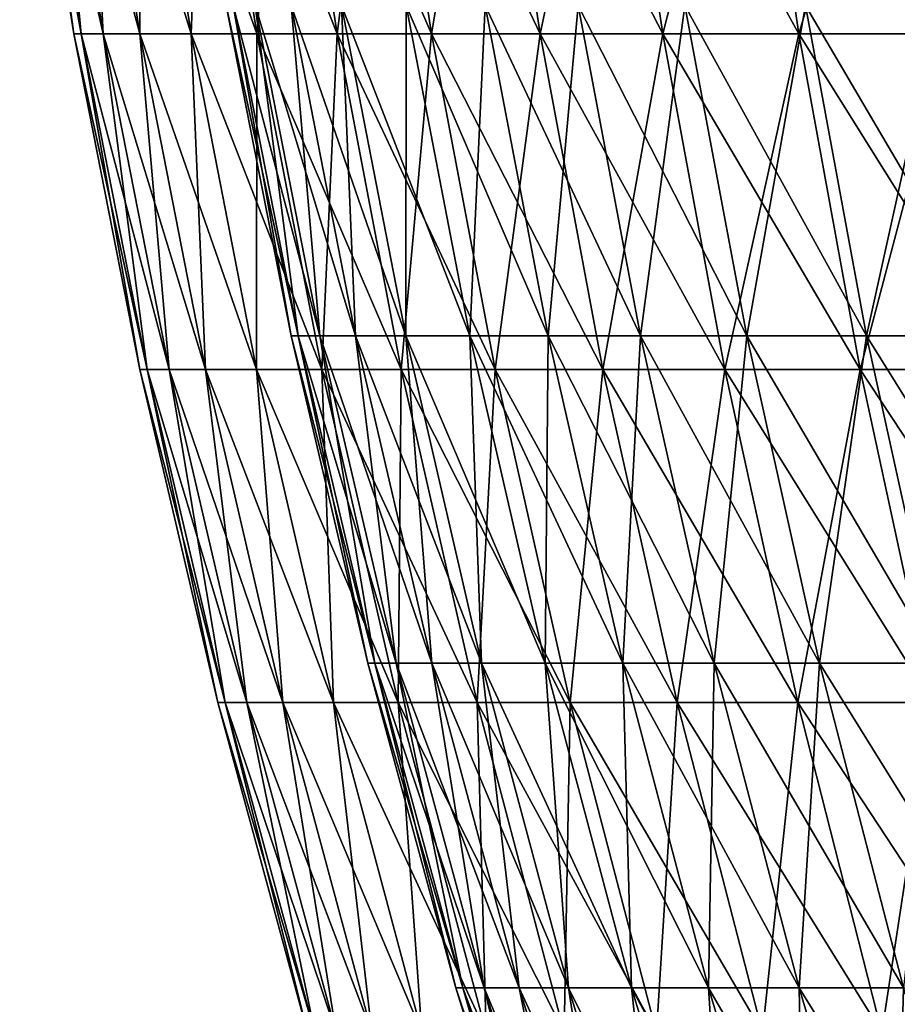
# Model space of a CAD drawing. Header units: millimetres. Extents: x -125 to 125, y 3898 to 4025.
# Tile 101 of 256: x -124 to -112, y 3990 to 4003. Entities that reach past the tile are written whole.
import ezdxf

# ---------------------------------------------------------------- set-up
doc = ezdxf.new("R2010")
doc.units = ezdxf.units.MM
doc.header["$LTSCALE"] = 2.2935
for name, color, linetype in [('2', 7, 'CONTINUOUS'), ('3', 7, 'CONTINUOUS'), ('4', 7, 'CONTINUOUS'), ('5', 7, 'CONTINUOUS')]:
    doc.layers.add(name, color=color, linetype=linetype)

msp = doc.modelspace()

# ---------------------------------------------------------------- linework, layer by layer
at = {"layer": '2', "color": 36, "linetype": 'Continuous', "true_color": 0x833d1e}
for points in [[(-123.053, 4003.022), (-122.958, 4003.022, 4.831), (-123.753, 4007.385), (-123.053, 4003.022)], [(-123.753, 4007.385), (-122.958, 4003.022, 4.831), (-123.657, 4007.385, 4.859), (-123.753, 4007.385)], [(-122.958, 4003.022, 4.831), (-122.673, 4003.022, 9.655), (-123.657, 4007.385, 4.859), (-122.958, 4003.022, 4.831)], [(-123.657, 4007.385, 4.859), (-122.673, 4003.022, 9.655), (-123.371, 4007.385, 9.71), (-123.657, 4007.385, 4.859)], [(-122.673, 4003.022, 9.655), (-122.2, 4003.022, 14.463), (-123.371, 4007.385, 9.71), (-122.673, 4003.022, 9.655)], [(-123.371, 4007.385, 9.71), (-122.2, 4003.022, 14.463), (-122.895, 4007.385, 14.546), (-123.371, 4007.385, 9.71)], [(-122.2, 4003.022, 14.463), (-121.538, 4003.022, 19.25), (-122.895, 4007.385, 14.546), (-122.2, 4003.022, 14.463)], [(-122.895, 4007.385, 14.546), (-121.538, 4003.022, 19.25), (-122.229, 4007.385, 19.359), (-122.895, 4007.385, 14.546)], [(-121.538, 4003.022, 19.25), (-120.688, 4003.022, 24.006), (-122.229, 4007.385, 19.359), (-121.538, 4003.022, 19.25)], [(-122.229, 4007.385, 19.359), (-120.688, 4003.022, 24.006), (-121.375, 4007.385, 24.143), (-122.229, 4007.385, 19.359)], [(-120.688, 4003.022, 24.006), (-119.653, 4003.022, 28.726), (-121.375, 4007.385, 24.143), (-120.688, 4003.022, 24.006)], [(-121.375, 4007.385, 24.143), (-119.653, 4003.022, 28.726), (-120.333, 4007.385, 28.889), (-121.375, 4007.385, 24.143)], [(-119.653, 4003.022, 28.726), (-118.433, 4003.022, 33.401), (-120.333, 4007.385, 28.889), (-119.653, 4003.022, 28.726)], [(-120.333, 4007.385, 28.889), (-118.433, 4003.022, 33.401), (-119.106, 4007.385, 33.591), (-120.333, 4007.385, 28.889)], [(-118.433, 4003.022, 33.401), (-117.03, 4003.022, 38.025), (-119.106, 4007.385, 33.591), (-118.433, 4003.022, 33.401)], [(-119.106, 4007.385, 33.591), (-117.03, 4003.022, 38.025), (-117.696, 4007.385, 38.242), (-119.106, 4007.385, 33.591)], [(-117.03, 4003.022, 38.025), (-115.447, 4003.022, 42.591), (-117.696, 4007.385, 38.242), (-117.03, 4003.022, 38.025)], [(-117.696, 4007.385, 38.242), (-115.447, 4003.022, 42.591), (-116.104, 4007.385, 42.833), (-117.696, 4007.385, 38.242)], [(-115.447, 4003.022, 42.591), (-113.686, 4003.022, 47.09), (-116.104, 4007.385, 42.833), (-115.447, 4003.022, 42.591)], [(-116.104, 4007.385, 42.833), (-113.686, 4003.022, 47.09), (-114.333, 4007.385, 47.358), (-116.104, 4007.385, 42.833)], [(-113.686, 4003.022, 47.09), (-111.749, 4003.022, 51.517), (-114.333, 4007.385, 47.358), (-113.686, 4003.022, 47.09)], [(-114.333, 4007.385, 47.358), (-111.749, 4003.022, 51.517), (-112.385, 4007.385, 51.81), (-114.333, 4007.385, 47.358)], [(-122.199, 3998.686), (-122.105, 3998.686, 4.798), (-123.053, 4003.022), (-122.199, 3998.686)], [(-123.053, 4003.022), (-122.105, 3998.686, 4.798), (-122.958, 4003.022, 4.831), (-123.053, 4003.022)], [(-122.105, 3998.686, 4.798), (-121.822, 3998.686, 9.588), (-122.958, 4003.022, 4.831), (-122.105, 3998.686, 4.798)], [(-122.958, 4003.022, 4.831), (-121.822, 3998.686, 9.588), (-122.673, 4003.022, 9.655), (-122.958, 4003.022, 4.831)], [(-121.822, 3998.686, 9.588), (-121.352, 3998.686, 14.363), (-122.673, 4003.022, 9.655), (-121.822, 3998.686, 9.588)], [(-122.673, 4003.022, 9.655), (-121.352, 3998.686, 14.363), (-122.2, 4003.022, 14.463), (-122.673, 4003.022, 9.655)], [(-121.352, 3998.686, 14.363), (-120.694, 3998.686, 19.116), (-122.2, 4003.022, 14.463), (-121.352, 3998.686, 14.363)], [(-122.2, 4003.022, 14.463), (-120.694, 3998.686, 19.116), (-121.538, 4003.022, 19.25), (-122.2, 4003.022, 14.463)], [(-120.694, 3998.686, 19.116), (-119.851, 3998.686, 23.84), (-121.538, 4003.022, 19.25), (-120.694, 3998.686, 19.116)], [(-121.538, 4003.022, 19.25), (-119.851, 3998.686, 23.84), (-120.688, 4003.022, 24.006), (-121.538, 4003.022, 19.25)], [(-119.851, 3998.686, 23.84), (-118.823, 3998.686, 28.527), (-120.688, 4003.022, 24.006), (-119.851, 3998.686, 23.84)], [(-120.688, 4003.022, 24.006), (-118.823, 3998.686, 28.527), (-119.653, 4003.022, 28.726), (-120.688, 4003.022, 24.006)], [(-118.823, 3998.686, 28.527), (-117.611, 3998.686, 33.17), (-119.653, 4003.022, 28.726), (-118.823, 3998.686, 28.527)], [(-119.653, 4003.022, 28.726), (-117.611, 3998.686, 33.17), (-118.433, 4003.022, 33.401), (-119.653, 4003.022, 28.726)], [(-117.611, 3998.686, 33.17), (-116.218, 3998.686, 37.762), (-118.433, 4003.022, 33.401), (-117.611, 3998.686, 33.17)], [(-118.433, 4003.022, 33.401), (-116.218, 3998.686, 37.762), (-117.03, 4003.022, 38.025), (-118.433, 4003.022, 33.401)], [(-116.218, 3998.686, 37.762), (-114.646, 3998.686, 42.295), (-117.03, 4003.022, 38.025), (-116.218, 3998.686, 37.762)], [(-117.03, 4003.022, 38.025), (-114.646, 3998.686, 42.295), (-115.447, 4003.022, 42.591), (-117.03, 4003.022, 38.025)], [(-114.646, 3998.686, 42.295), (-112.897, 3998.686, 46.764), (-115.447, 4003.022, 42.591), (-114.646, 3998.686, 42.295)], [(-115.447, 4003.022, 42.591), (-112.897, 3998.686, 46.764), (-113.686, 4003.022, 47.09), (-115.447, 4003.022, 42.591)], [(-112.897, 3998.686, 46.764), (-110.974, 3998.686, 51.16), (-113.686, 4003.022, 47.09), (-112.897, 3998.686, 46.764)], [(-113.686, 4003.022, 47.09), (-110.974, 3998.686, 51.16), (-111.749, 4003.022, 51.517), (-113.686, 4003.022, 47.09)], [(-121.192, 3994.383), (-121.099, 3994.383, 4.758), (-122.199, 3998.686), (-121.192, 3994.383)], [(-122.199, 3998.686), (-121.099, 3994.383, 4.758), (-122.105, 3998.686, 4.798), (-122.199, 3998.686)], [(-121.099, 3994.383, 4.758), (-120.819, 3994.383, 9.509), (-122.105, 3998.686, 4.798), (-121.099, 3994.383, 4.758)], [(-122.105, 3998.686, 4.798), (-120.819, 3994.383, 9.509), (-121.822, 3998.686, 9.588), (-122.105, 3998.686, 4.798)], [(-120.819, 3994.383, 9.509), (-120.352, 3994.383, 14.245), (-121.822, 3998.686, 9.588), (-120.819, 3994.383, 9.509)], [(-121.822, 3998.686, 9.588), (-120.352, 3994.383, 14.245), (-121.352, 3998.686, 14.363), (-121.822, 3998.686, 9.588)], [(-120.352, 3994.383, 14.245), (-119.7, 3994.383, 18.959), (-121.352, 3998.686, 14.363), (-120.352, 3994.383, 14.245)], [(-121.352, 3998.686, 14.363), (-119.7, 3994.383, 18.959), (-120.694, 3998.686, 19.116), (-121.352, 3998.686, 14.363)], [(-119.7, 3994.383, 18.959), (-118.864, 3994.383, 23.643), (-120.694, 3998.686, 19.116), (-119.7, 3994.383, 18.959)], [(-120.694, 3998.686, 19.116), (-118.864, 3994.383, 23.643), (-119.851, 3998.686, 23.84), (-120.694, 3998.686, 19.116)], [(-118.864, 3994.383, 23.643), (-117.844, 3994.383, 28.292), (-119.851, 3998.686, 23.84), (-118.864, 3994.383, 23.643)], [(-119.851, 3998.686, 23.84), (-117.844, 3994.383, 28.292), (-118.823, 3998.686, 28.527), (-119.851, 3998.686, 23.84)], [(-117.844, 3994.383, 28.292), (-116.642, 3994.383, 32.897), (-118.823, 3998.686, 28.527), (-117.844, 3994.383, 28.292)], [(-118.823, 3998.686, 28.527), (-116.642, 3994.383, 32.897), (-117.611, 3998.686, 33.17), (-118.823, 3998.686, 28.527)], [(-116.642, 3994.383, 32.897), (-115.261, 3994.383, 37.451), (-117.611, 3998.686, 33.17), (-116.642, 3994.383, 32.897)], [(-117.611, 3998.686, 33.17), (-115.261, 3994.383, 37.451), (-116.218, 3998.686, 37.762), (-117.611, 3998.686, 33.17)], [(-115.261, 3994.383, 37.451), (-113.702, 3994.383, 41.947), (-116.218, 3998.686, 37.762), (-115.261, 3994.383, 37.451)], [(-116.218, 3998.686, 37.762), (-113.702, 3994.383, 41.947), (-114.646, 3998.686, 42.295), (-116.218, 3998.686, 37.762)], [(-113.702, 3994.383, 41.947), (-111.967, 3994.383, 46.378), (-114.646, 3998.686, 42.295), (-113.702, 3994.383, 41.947)], [(-114.646, 3998.686, 42.295), (-111.967, 3994.383, 46.378), (-112.897, 3998.686, 46.764), (-114.646, 3998.686, 42.295)], [(-111.967, 3994.383, 46.378), (-110.06, 3994.383, 50.738), (-112.897, 3998.686, 46.764), (-111.967, 3994.383, 46.378)], [(-112.897, 3998.686, 46.764), (-110.06, 3994.383, 50.738), (-110.974, 3998.686, 51.16), (-112.897, 3998.686, 46.764)], [(-120.034, 3990.118), (-119.942, 3990.118, 4.713), (-121.192, 3994.383), (-120.034, 3990.118)], [(-121.192, 3994.383), (-119.942, 3990.118, 4.713), (-121.099, 3994.383, 4.758), (-121.192, 3994.383)], [(-119.942, 3990.118, 4.713), (-119.664, 3990.118, 9.418), (-121.099, 3994.383, 4.758), (-119.942, 3990.118, 4.713)], [(-121.099, 3994.383, 4.758), (-119.664, 3990.118, 9.418), (-120.819, 3994.383, 9.509), (-121.099, 3994.383, 4.758)], [(-119.664, 3990.118, 9.418), (-119.202, 3990.118, 14.109), (-120.819, 3994.383, 9.509), (-119.664, 3990.118, 9.418)], [(-120.819, 3994.383, 9.509), (-119.202, 3990.118, 14.109), (-120.352, 3994.383, 14.245), (-120.819, 3994.383, 9.509)], [(-119.202, 3990.118, 14.109), (-118.557, 3990.118, 18.778), (-120.352, 3994.383, 14.245), (-119.202, 3990.118, 14.109)], [(-120.352, 3994.383, 14.245), (-118.557, 3990.118, 18.778), (-119.7, 3994.383, 18.959), (-120.352, 3994.383, 14.245)], [(-118.557, 3990.118, 18.778), (-117.728, 3990.118, 23.418), (-119.7, 3994.383, 18.959), (-118.557, 3990.118, 18.778)], [(-119.7, 3994.383, 18.959), (-117.728, 3990.118, 23.418), (-118.864, 3994.383, 23.643), (-119.7, 3994.383, 18.959)], [(-117.728, 3990.118, 23.418), (-116.718, 3990.118, 28.021), (-118.864, 3994.383, 23.643), (-117.728, 3990.118, 23.418)], [(-118.864, 3994.383, 23.643), (-116.718, 3990.118, 28.021), (-117.844, 3994.383, 28.292), (-118.864, 3994.383, 23.643)], [(-116.718, 3990.118, 28.021), (-115.528, 3990.118, 32.582), (-117.844, 3994.383, 28.292), (-116.718, 3990.118, 28.021)], [(-117.844, 3994.383, 28.292), (-115.528, 3990.118, 32.582), (-116.642, 3994.383, 32.897), (-117.844, 3994.383, 28.292)], [(-115.528, 3990.118, 32.582), (-114.159, 3990.118, 37.093), (-116.642, 3994.383, 32.897), (-115.528, 3990.118, 32.582)], [(-116.642, 3994.383, 32.897), (-114.159, 3990.118, 37.093), (-115.261, 3994.383, 37.451), (-116.642, 3994.383, 32.897)], [(-114.159, 3990.118, 37.093), (-112.615, 3990.118, 41.546), (-115.261, 3994.383, 37.451), (-114.159, 3990.118, 37.093)], [(-115.261, 3994.383, 37.451), (-112.615, 3990.118, 41.546), (-113.702, 3994.383, 41.947), (-115.261, 3994.383, 37.451)], [(-112.615, 3990.118, 41.546), (-110.897, 3990.118, 45.935), (-113.702, 3994.383, 41.947), (-112.615, 3990.118, 41.546)], [(-113.702, 3994.383, 41.947), (-110.897, 3990.118, 45.935), (-111.967, 3994.383, 46.378), (-113.702, 3994.383, 41.947)]]:
    msp.add_3dface(points, dxfattribs=at)
at = {"layer": '3', "color": 36, "linetype": 'Continuous', "true_color": 0x833d1e}
for points in [[(-123.053, 4003.022), (-123.753, 4007.385), (-123.657, 4007.385, -4.859), (-123.053, 4003.022)], [(-122.958, 4003.022, -4.831), (-123.053, 4003.022), (-123.657, 4007.385, -4.859), (-122.958, 4003.022, -4.831)], [(-123.371, 4007.385, -9.71), (-122.958, 4003.022, -4.831), (-123.657, 4007.385, -4.859), (-123.371, 4007.385, -9.71)], [(-122.673, 4003.022, -9.655), (-122.958, 4003.022, -4.831), (-123.371, 4007.385, -9.71), (-122.673, 4003.022, -9.655)], [(-122.895, 4007.385, -14.546), (-122.673, 4003.022, -9.655), (-123.371, 4007.385, -9.71), (-122.895, 4007.385, -14.546)], [(-122.2, 4003.022, -14.463), (-122.673, 4003.022, -9.655), (-122.895, 4007.385, -14.546), (-122.2, 4003.022, -14.463)], [(-122.229, 4007.385, -19.359), (-122.2, 4003.022, -14.463), (-122.895, 4007.385, -14.546), (-122.229, 4007.385, -19.359)], [(-121.538, 4003.022, -19.25), (-122.2, 4003.022, -14.463), (-122.229, 4007.385, -19.359), (-121.538, 4003.022, -19.25)], [(-121.375, 4007.385, -24.143), (-121.538, 4003.022, -19.25), (-122.229, 4007.385, -19.359), (-121.375, 4007.385, -24.143)], [(-120.688, 4003.022, -24.006), (-121.538, 4003.022, -19.25), (-121.375, 4007.385, -24.143), (-120.688, 4003.022, -24.006)], [(-120.333, 4007.385, -28.889), (-120.688, 4003.022, -24.006), (-121.375, 4007.385, -24.143), (-120.333, 4007.385, -28.889)], [(-119.653, 4003.022, -28.726), (-120.688, 4003.022, -24.006), (-120.333, 4007.385, -28.889), (-119.653, 4003.022, -28.726)], [(-119.106, 4007.385, -33.591), (-119.653, 4003.022, -28.726), (-120.333, 4007.385, -28.889), (-119.106, 4007.385, -33.591)], [(-118.433, 4003.022, -33.401), (-119.653, 4003.022, -28.726), (-119.106, 4007.385, -33.591), (-118.433, 4003.022, -33.401)], [(-117.696, 4007.385, -38.242), (-118.433, 4003.022, -33.401), (-119.106, 4007.385, -33.591), (-117.696, 4007.385, -38.242)], [(-117.03, 4003.022, -38.025), (-118.433, 4003.022, -33.401), (-117.696, 4007.385, -38.242), (-117.03, 4003.022, -38.025)], [(-116.104, 4007.385, -42.833), (-117.03, 4003.022, -38.025), (-117.696, 4007.385, -38.242), (-116.104, 4007.385, -42.833)], [(-115.447, 4003.022, -42.591), (-117.03, 4003.022, -38.025), (-116.104, 4007.385, -42.833), (-115.447, 4003.022, -42.591)], [(-114.333, 4007.385, -47.358), (-115.447, 4003.022, -42.591), (-116.104, 4007.385, -42.833), (-114.333, 4007.385, -47.358)], [(-113.686, 4003.022, -47.09), (-115.447, 4003.022, -42.591), (-114.333, 4007.385, -47.358), (-113.686, 4003.022, -47.09)], [(-112.385, 4007.385, -51.81), (-113.686, 4003.022, -47.09), (-114.333, 4007.385, -47.358), (-112.385, 4007.385, -51.81)], [(-111.749, 4003.022, -51.517), (-113.686, 4003.022, -47.09), (-112.385, 4007.385, -51.81), (-111.749, 4003.022, -51.517)], [(-122.199, 3998.686), (-123.053, 4003.022), (-122.958, 4003.022, -4.831), (-122.199, 3998.686)], [(-122.105, 3998.686, -4.798), (-122.199, 3998.686), (-122.958, 4003.022, -4.831), (-122.105, 3998.686, -4.798)], [(-122.673, 4003.022, -9.655), (-122.105, 3998.686, -4.798), (-122.958, 4003.022, -4.831), (-122.673, 4003.022, -9.655)], [(-121.822, 3998.686, -9.588), (-122.105, 3998.686, -4.798), (-122.673, 4003.022, -9.655), (-121.822, 3998.686, -9.588)], [(-122.2, 4003.022, -14.463), (-121.822, 3998.686, -9.588), (-122.673, 4003.022, -9.655), (-122.2, 4003.022, -14.463)], [(-121.352, 3998.686, -14.363), (-121.822, 3998.686, -9.588), (-122.2, 4003.022, -14.463), (-121.352, 3998.686, -14.363)], [(-121.538, 4003.022, -19.25), (-121.352, 3998.686, -14.363), (-122.2, 4003.022, -14.463), (-121.538, 4003.022, -19.25)], [(-120.694, 3998.686, -19.116), (-121.352, 3998.686, -14.363), (-121.538, 4003.022, -19.25), (-120.694, 3998.686, -19.116)], [(-120.688, 4003.022, -24.006), (-120.694, 3998.686, -19.116), (-121.538, 4003.022, -19.25), (-120.688, 4003.022, -24.006)], [(-119.851, 3998.686, -23.84), (-120.694, 3998.686, -19.116), (-120.688, 4003.022, -24.006), (-119.851, 3998.686, -23.84)], [(-119.653, 4003.022, -28.726), (-119.851, 3998.686, -23.84), (-120.688, 4003.022, -24.006), (-119.653, 4003.022, -28.726)], [(-118.823, 3998.686, -28.527), (-119.851, 3998.686, -23.84), (-119.653, 4003.022, -28.726), (-118.823, 3998.686, -28.527)], [(-118.433, 4003.022, -33.401), (-118.823, 3998.686, -28.527), (-119.653, 4003.022, -28.726), (-118.433, 4003.022, -33.401)], [(-117.611, 3998.686, -33.17), (-118.823, 3998.686, -28.527), (-118.433, 4003.022, -33.401), (-117.611, 3998.686, -33.17)], [(-117.03, 4003.022, -38.025), (-117.611, 3998.686, -33.17), (-118.433, 4003.022, -33.401), (-117.03, 4003.022, -38.025)], [(-116.218, 3998.686, -37.762), (-117.611, 3998.686, -33.17), (-117.03, 4003.022, -38.025), (-116.218, 3998.686, -37.762)], [(-115.447, 4003.022, -42.591), (-116.218, 3998.686, -37.762), (-117.03, 4003.022, -38.025), (-115.447, 4003.022, -42.591)], [(-114.646, 3998.686, -42.295), (-116.218, 3998.686, -37.762), (-115.447, 4003.022, -42.591), (-114.646, 3998.686, -42.295)], [(-113.686, 4003.022, -47.09), (-114.646, 3998.686, -42.295), (-115.447, 4003.022, -42.591), (-113.686, 4003.022, -47.09)], [(-112.897, 3998.686, -46.764), (-114.646, 3998.686, -42.295), (-113.686, 4003.022, -47.09), (-112.897, 3998.686, -46.764)], [(-111.749, 4003.022, -51.517), (-112.897, 3998.686, -46.764), (-113.686, 4003.022, -47.09), (-111.749, 4003.022, -51.517)], [(-110.974, 3998.686, -51.16), (-112.897, 3998.686, -46.764), (-111.749, 4003.022, -51.517), (-110.974, 3998.686, -51.16)], [(-121.192, 3994.383), (-122.199, 3998.686), (-122.105, 3998.686, -4.798), (-121.192, 3994.383)], [(-121.099, 3994.383, -4.758), (-121.192, 3994.383), (-122.105, 3998.686, -4.798), (-121.099, 3994.383, -4.758)], [(-121.822, 3998.686, -9.588), (-121.099, 3994.383, -4.758), (-122.105, 3998.686, -4.798), (-121.822, 3998.686, -9.588)], [(-120.819, 3994.383, -9.509), (-121.099, 3994.383, -4.758), (-121.822, 3998.686, -9.588), (-120.819, 3994.383, -9.509)], [(-121.352, 3998.686, -14.363), (-120.819, 3994.383, -9.509), (-121.822, 3998.686, -9.588), (-121.352, 3998.686, -14.363)], [(-120.352, 3994.383, -14.245), (-120.819, 3994.383, -9.509), (-121.352, 3998.686, -14.363), (-120.352, 3994.383, -14.245)], [(-120.694, 3998.686, -19.116), (-120.352, 3994.383, -14.245), (-121.352, 3998.686, -14.363), (-120.694, 3998.686, -19.116)], [(-119.7, 3994.383, -18.959), (-120.352, 3994.383, -14.245), (-120.694, 3998.686, -19.116), (-119.7, 3994.383, -18.959)], [(-119.851, 3998.686, -23.84), (-119.7, 3994.383, -18.959), (-120.694, 3998.686, -19.116), (-119.851, 3998.686, -23.84)], [(-118.864, 3994.383, -23.643), (-119.7, 3994.383, -18.959), (-119.851, 3998.686, -23.84), (-118.864, 3994.383, -23.643)], [(-118.823, 3998.686, -28.527), (-118.864, 3994.383, -23.643), (-119.851, 3998.686, -23.84), (-118.823, 3998.686, -28.527)], [(-117.844, 3994.383, -28.292), (-118.864, 3994.383, -23.643), (-118.823, 3998.686, -28.527), (-117.844, 3994.383, -28.292)], [(-117.611, 3998.686, -33.17), (-117.844, 3994.383, -28.292), (-118.823, 3998.686, -28.527), (-117.611, 3998.686, -33.17)], [(-116.642, 3994.383, -32.897), (-117.844, 3994.383, -28.292), (-117.611, 3998.686, -33.17), (-116.642, 3994.383, -32.897)], [(-116.218, 3998.686, -37.762), (-116.642, 3994.383, -32.897), (-117.611, 3998.686, -33.17), (-116.218, 3998.686, -37.762)], [(-115.261, 3994.383, -37.451), (-116.642, 3994.383, -32.897), (-116.218, 3998.686, -37.762), (-115.261, 3994.383, -37.451)], [(-114.646, 3998.686, -42.295), (-115.261, 3994.383, -37.451), (-116.218, 3998.686, -37.762), (-114.646, 3998.686, -42.295)], [(-113.702, 3994.383, -41.947), (-115.261, 3994.383, -37.451), (-114.646, 3998.686, -42.295), (-113.702, 3994.383, -41.947)], [(-112.897, 3998.686, -46.764), (-113.702, 3994.383, -41.947), (-114.646, 3998.686, -42.295), (-112.897, 3998.686, -46.764)], [(-111.967, 3994.383, -46.378), (-113.702, 3994.383, -41.947), (-112.897, 3998.686, -46.764), (-111.967, 3994.383, -46.378)], [(-110.974, 3998.686, -51.16), (-111.967, 3994.383, -46.378), (-112.897, 3998.686, -46.764), (-110.974, 3998.686, -51.16)], [(-120.034, 3990.118), (-121.192, 3994.383), (-121.099, 3994.383, -4.758), (-120.034, 3990.118)], [(-119.942, 3990.118, -4.713), (-120.034, 3990.118), (-121.099, 3994.383, -4.758), (-119.942, 3990.118, -4.713)], [(-120.819, 3994.383, -9.509), (-119.942, 3990.118, -4.713), (-121.099, 3994.383, -4.758), (-120.819, 3994.383, -9.509)], [(-119.664, 3990.118, -9.418), (-119.942, 3990.118, -4.713), (-120.819, 3994.383, -9.509), (-119.664, 3990.118, -9.418)], [(-120.352, 3994.383, -14.245), (-119.664, 3990.118, -9.418), (-120.819, 3994.383, -9.509), (-120.352, 3994.383, -14.245)], [(-119.202, 3990.118, -14.109), (-119.664, 3990.118, -9.418), (-120.352, 3994.383, -14.245), (-119.202, 3990.118, -14.109)], [(-119.7, 3994.383, -18.959), (-119.202, 3990.118, -14.109), (-120.352, 3994.383, -14.245), (-119.7, 3994.383, -18.959)], [(-118.557, 3990.118, -18.778), (-119.202, 3990.118, -14.109), (-119.7, 3994.383, -18.959), (-118.557, 3990.118, -18.778)], [(-118.864, 3994.383, -23.643), (-118.557, 3990.118, -18.778), (-119.7, 3994.383, -18.959), (-118.864, 3994.383, -23.643)], [(-117.728, 3990.118, -23.418), (-118.557, 3990.118, -18.778), (-118.864, 3994.383, -23.643), (-117.728, 3990.118, -23.418)], [(-117.844, 3994.383, -28.292), (-117.728, 3990.118, -23.418), (-118.864, 3994.383, -23.643), (-117.844, 3994.383, -28.292)], [(-116.718, 3990.118, -28.021), (-117.728, 3990.118, -23.418), (-117.844, 3994.383, -28.292), (-116.718, 3990.118, -28.021)], [(-116.642, 3994.383, -32.897), (-116.718, 3990.118, -28.021), (-117.844, 3994.383, -28.292), (-116.642, 3994.383, -32.897)], [(-115.528, 3990.118, -32.582), (-116.718, 3990.118, -28.021), (-116.642, 3994.383, -32.897), (-115.528, 3990.118, -32.582)], [(-115.261, 3994.383, -37.451), (-115.528, 3990.118, -32.582), (-116.642, 3994.383, -32.897), (-115.261, 3994.383, -37.451)], [(-114.159, 3990.118, -37.093), (-115.528, 3990.118, -32.582), (-115.261, 3994.383, -37.451), (-114.159, 3990.118, -37.093)], [(-113.702, 3994.383, -41.947), (-114.159, 3990.118, -37.093), (-115.261, 3994.383, -37.451), (-113.702, 3994.383, -41.947)], [(-112.615, 3990.118, -41.546), (-114.159, 3990.118, -37.093), (-113.702, 3994.383, -41.947), (-112.615, 3990.118, -41.546)], [(-111.967, 3994.383, -46.378), (-112.615, 3990.118, -41.546), (-113.702, 3994.383, -41.947), (-111.967, 3994.383, -46.378)], [(-110.897, 3990.118, -45.935), (-112.615, 3990.118, -41.546), (-111.967, 3994.383, -46.378), (-110.897, 3990.118, -45.935)]]:
    msp.add_3dface(points, dxfattribs=at)
at = {"layer": '4', "color": 36, "linetype": 'Continuous', "true_color": 0x833d1e}
for points in [[(-120.247, 3999.121), (-120.154, 3999.121, -4.721), (-121.086, 4003.386), (-120.247, 3999.121)], [(-121.086, 4003.386), (-120.154, 3999.121, -4.721), (-120.993, 4003.386, -4.754), (-121.086, 4003.386)], [(-120.154, 3999.121, -4.721), (-119.876, 3999.121, -9.434), (-120.993, 4003.386, -4.754), (-120.154, 3999.121, -4.721)], [(-120.993, 4003.386, -4.754), (-119.876, 3999.121, -9.434), (-120.713, 4003.386, -9.5), (-120.993, 4003.386, -4.754)], [(-119.876, 3999.121, -9.434), (-119.413, 3999.121, -14.133), (-120.713, 4003.386, -9.5), (-119.876, 3999.121, -9.434)], [(-120.713, 4003.386, -9.5), (-119.413, 3999.121, -14.133), (-120.247, 4003.386, -14.232), (-120.713, 4003.386, -9.5)], [(-119.413, 3999.121, -14.133), (-118.766, 3999.121, -18.811), (-120.247, 4003.386, -14.232), (-119.413, 3999.121, -14.133)], [(-120.247, 4003.386, -14.232), (-118.766, 3999.121, -18.811), (-119.595, 4003.386, -18.942), (-120.247, 4003.386, -14.232)], [(-118.766, 3999.121, -18.811), (-117.936, 3999.121, -23.459), (-119.595, 4003.386, -18.942), (-118.766, 3999.121, -18.811)], [(-119.595, 4003.386, -18.942), (-117.936, 3999.121, -23.459), (-118.759, 4003.386, -23.623), (-119.595, 4003.386, -18.942)], [(-117.936, 3999.121, -23.459), (-116.924, 3999.121, -28.071), (-118.759, 4003.386, -23.623), (-117.936, 3999.121, -23.459)], [(-118.759, 4003.386, -23.623), (-116.924, 3999.121, -28.071), (-117.74, 4003.386, -28.267), (-118.759, 4003.386, -23.623)], [(-116.924, 3999.121, -28.071), (-115.732, 3999.121, -32.64), (-117.74, 4003.386, -28.267), (-116.924, 3999.121, -28.071)], [(-117.74, 4003.386, -28.267), (-115.732, 3999.121, -32.64), (-116.54, 4003.386, -32.868), (-117.74, 4003.386, -28.267)], [(-115.732, 3999.121, -32.64), (-114.361, 3999.121, -37.158), (-116.54, 4003.386, -32.868), (-115.732, 3999.121, -32.64)], [(-116.54, 4003.386, -32.868), (-114.361, 3999.121, -37.158), (-115.16, 4003.386, -37.418), (-116.54, 4003.386, -32.868)], [(-114.361, 3999.121, -37.158), (-112.815, 3999.121, -41.619), (-115.16, 4003.386, -37.418), (-114.361, 3999.121, -37.158)], [(-115.16, 4003.386, -37.418), (-112.815, 3999.121, -41.619), (-113.602, 4003.386, -41.91), (-115.16, 4003.386, -37.418)], [(-112.815, 3999.121, -41.619), (-111.094, 3999.121, -46.016), (-113.602, 4003.386, -41.91), (-112.815, 3999.121, -41.619)], [(-113.602, 4003.386, -41.91), (-111.094, 3999.121, -46.016), (-111.869, 4003.386, -46.338), (-113.602, 4003.386, -41.91)], [(-119.257, 3994.889), (-119.166, 3994.889, -4.682), (-120.247, 3999.121), (-119.257, 3994.889)], [(-120.247, 3999.121), (-119.166, 3994.889, -4.682), (-120.154, 3999.121, -4.721), (-120.247, 3999.121)], [(-119.166, 3994.889, -4.682), (-118.89, 3994.889, -9.357), (-120.154, 3999.121, -4.721), (-119.166, 3994.889, -4.682)], [(-120.154, 3999.121, -4.721), (-118.89, 3994.889, -9.357), (-119.876, 3999.121, -9.434), (-120.154, 3999.121, -4.721)], [(-118.89, 3994.889, -9.357), (-118.431, 3994.889, -14.017), (-119.876, 3999.121, -9.434), (-118.89, 3994.889, -9.357)], [(-119.876, 3999.121, -9.434), (-118.431, 3994.889, -14.017), (-119.413, 3999.121, -14.133), (-119.876, 3999.121, -9.434)], [(-118.431, 3994.889, -14.017), (-117.789, 3994.889, -18.656), (-119.413, 3999.121, -14.133), (-118.431, 3994.889, -14.017)], [(-119.413, 3999.121, -14.133), (-117.789, 3994.889, -18.656), (-118.766, 3999.121, -18.811), (-119.413, 3999.121, -14.133)], [(-117.789, 3994.889, -18.656), (-116.966, 3994.889, -23.266), (-118.766, 3999.121, -18.811), (-117.789, 3994.889, -18.656)], [(-118.766, 3999.121, -18.811), (-116.966, 3994.889, -23.266), (-117.936, 3999.121, -23.459), (-118.766, 3999.121, -18.811)], [(-116.966, 3994.889, -23.266), (-115.962, 3994.889, -27.84), (-117.936, 3999.121, -23.459), (-116.966, 3994.889, -23.266)], [(-117.936, 3999.121, -23.459), (-115.962, 3994.889, -27.84), (-116.924, 3999.121, -28.071), (-117.936, 3999.121, -23.459)], [(-115.962, 3994.889, -27.84), (-114.78, 3994.889, -32.371), (-116.924, 3999.121, -28.071), (-115.962, 3994.889, -27.84)], [(-116.924, 3999.121, -28.071), (-114.78, 3994.889, -32.371), (-115.732, 3999.121, -32.64), (-116.924, 3999.121, -28.071)], [(-114.78, 3994.889, -32.371), (-113.421, 3994.889, -36.853), (-115.732, 3999.121, -32.64), (-114.78, 3994.889, -32.371)], [(-115.732, 3999.121, -32.64), (-113.421, 3994.889, -36.853), (-114.361, 3999.121, -37.158), (-115.732, 3999.121, -32.64)], [(-113.421, 3994.889, -36.853), (-111.886, 3994.889, -41.277), (-114.361, 3999.121, -37.158), (-113.421, 3994.889, -36.853)], [(-114.361, 3999.121, -37.158), (-111.886, 3994.889, -41.277), (-112.815, 3999.121, -41.619), (-114.361, 3999.121, -37.158)], [(-111.886, 3994.889, -41.277), (-110.18, 3994.889, -45.638), (-112.815, 3999.121, -41.619), (-111.886, 3994.889, -41.277)], [(-112.815, 3999.121, -41.619), (-110.18, 3994.889, -45.638), (-111.094, 3999.121, -46.016), (-112.815, 3999.121, -41.619)], [(-118.119, 3990.695), (-118.028, 3990.695, -4.637), (-119.257, 3994.889), (-118.119, 3990.695)], [(-119.257, 3994.889), (-118.028, 3990.695, -4.637), (-119.166, 3994.889, -4.682), (-119.257, 3994.889)], [(-118.028, 3990.695, -4.637), (-117.755, 3990.695, -9.268), (-119.166, 3994.889, -4.682), (-118.028, 3990.695, -4.637)], [(-119.166, 3994.889, -4.682), (-117.755, 3990.695, -9.268), (-118.89, 3994.889, -9.357), (-119.166, 3994.889, -4.682)], [(-117.755, 3990.695, -9.268), (-117.301, 3990.695, -13.883), (-118.89, 3994.889, -9.357), (-117.755, 3990.695, -9.268)], [(-118.89, 3994.889, -9.357), (-117.301, 3990.695, -13.883), (-118.431, 3994.889, -14.017), (-118.89, 3994.889, -9.357)], [(-117.301, 3990.695, -13.883), (-116.665, 3990.695, -18.478), (-118.431, 3994.889, -14.017), (-117.301, 3990.695, -13.883)], [(-118.431, 3994.889, -14.017), (-116.665, 3990.695, -18.478), (-117.789, 3994.889, -18.656), (-118.431, 3994.889, -14.017)], [(-116.665, 3990.695, -18.478), (-115.85, 3990.695, -23.044), (-117.789, 3994.889, -18.656), (-116.665, 3990.695, -18.478)], [(-117.789, 3994.889, -18.656), (-115.85, 3990.695, -23.044), (-116.966, 3994.889, -23.266), (-117.789, 3994.889, -18.656)], [(-115.85, 3990.695, -23.044), (-114.856, 3990.695, -27.574), (-116.966, 3994.889, -23.266), (-115.85, 3990.695, -23.044)], [(-116.966, 3994.889, -23.266), (-114.856, 3990.695, -27.574), (-115.962, 3994.889, -27.84), (-116.966, 3994.889, -23.266)], [(-114.856, 3990.695, -27.574), (-113.684, 3990.695, -32.062), (-115.962, 3994.889, -27.84), (-114.856, 3990.695, -27.574)], [(-115.962, 3994.889, -27.84), (-113.684, 3990.695, -32.062), (-114.78, 3994.889, -32.371), (-115.962, 3994.889, -27.84)], [(-113.684, 3990.695, -32.062), (-112.338, 3990.695, -36.501), (-114.78, 3994.889, -32.371), (-113.684, 3990.695, -32.062)], [(-114.78, 3994.889, -32.371), (-112.338, 3990.695, -36.501), (-113.421, 3994.889, -36.853), (-114.78, 3994.889, -32.371)], [(-112.338, 3990.695, -36.501), (-110.818, 3990.695, -40.883), (-113.421, 3994.889, -36.853), (-112.338, 3990.695, -36.501)], [(-113.421, 3994.889, -36.853), (-110.818, 3990.695, -40.883), (-111.886, 3994.889, -41.277), (-113.421, 3994.889, -36.853)], [(-116.834, 3986.543), (-116.743, 3986.543, -4.587), (-118.119, 3990.695), (-116.834, 3986.543)], [(-118.119, 3990.695), (-116.743, 3986.543, -4.587), (-118.028, 3990.695, -4.637), (-118.119, 3990.695)], [(-116.743, 3986.543, -4.587), (-116.473, 3986.543, -9.167), (-118.028, 3990.695, -4.637), (-116.743, 3986.543, -4.587)], [(-118.028, 3990.695, -4.637), (-116.473, 3986.543, -9.167), (-117.755, 3990.695, -9.268), (-118.028, 3990.695, -4.637)], [(-116.473, 3986.543, -9.167), (-116.024, 3986.543, -13.732), (-117.755, 3990.695, -9.268), (-116.473, 3986.543, -9.167)], [(-117.755, 3990.695, -9.268), (-116.024, 3986.543, -13.732), (-117.301, 3990.695, -13.883), (-117.755, 3990.695, -9.268)], [(-116.024, 3986.543, -13.732), (-115.395, 3986.543, -18.277), (-117.301, 3990.695, -13.883), (-116.024, 3986.543, -13.732)], [(-117.301, 3990.695, -13.883), (-115.395, 3986.543, -18.277), (-116.665, 3990.695, -18.478), (-117.301, 3990.695, -13.883)], [(-115.395, 3986.543, -18.277), (-114.589, 3986.543, -22.793), (-116.665, 3990.695, -18.478), (-115.395, 3986.543, -18.277)], [(-116.665, 3990.695, -18.478), (-114.589, 3986.543, -22.793), (-115.85, 3990.695, -23.044), (-116.665, 3990.695, -18.478)], [(-114.589, 3986.543, -22.793), (-113.605, 3986.543, -27.274), (-115.85, 3990.695, -23.044), (-114.589, 3986.543, -22.793)], [(-115.85, 3990.695, -23.044), (-113.605, 3986.543, -27.274), (-114.856, 3990.695, -27.574), (-115.85, 3990.695, -23.044)], [(-113.605, 3986.543, -27.274), (-112.447, 3986.543, -31.713), (-114.856, 3990.695, -27.574), (-113.605, 3986.543, -27.274)], [(-114.856, 3990.695, -27.574), (-112.447, 3986.543, -31.713), (-113.684, 3990.695, -32.062), (-114.856, 3990.695, -27.574)], [(-112.447, 3986.543, -31.713), (-111.115, 3986.543, -36.104), (-113.684, 3990.695, -32.062), (-112.447, 3986.543, -31.713)], [(-113.684, 3990.695, -32.062), (-111.115, 3986.543, -36.104), (-112.338, 3990.695, -36.501), (-113.684, 3990.695, -32.062)]]:
    msp.add_3dface(points, dxfattribs=at)
at = {"layer": '5', "color": 36, "linetype": 'Continuous', "true_color": 0x833d1e}
for points in [[(-120.247, 3999.121), (-121.086, 4003.386), (-120.993, 4003.386, 4.754), (-120.247, 3999.121)], [(-120.154, 3999.121, 4.721), (-120.247, 3999.121), (-120.993, 4003.386, 4.754), (-120.154, 3999.121, 4.721)], [(-120.713, 4003.386, 9.5), (-120.154, 3999.121, 4.721), (-120.993, 4003.386, 4.754), (-120.713, 4003.386, 9.5)], [(-119.876, 3999.121, 9.434), (-120.154, 3999.121, 4.721), (-120.713, 4003.386, 9.5), (-119.876, 3999.121, 9.434)], [(-120.247, 4003.386, 14.232), (-119.876, 3999.121, 9.434), (-120.713, 4003.386, 9.5), (-120.247, 4003.386, 14.232)], [(-119.413, 3999.121, 14.133), (-119.876, 3999.121, 9.434), (-120.247, 4003.386, 14.232), (-119.413, 3999.121, 14.133)], [(-119.595, 4003.386, 18.942), (-119.413, 3999.121, 14.133), (-120.247, 4003.386, 14.232), (-119.595, 4003.386, 18.942)], [(-118.766, 3999.121, 18.811), (-119.413, 3999.121, 14.133), (-119.595, 4003.386, 18.942), (-118.766, 3999.121, 18.811)], [(-118.759, 4003.386, 23.623), (-118.766, 3999.121, 18.811), (-119.595, 4003.386, 18.942), (-118.759, 4003.386, 23.623)], [(-117.936, 3999.121, 23.459), (-118.766, 3999.121, 18.811), (-118.759, 4003.386, 23.623), (-117.936, 3999.121, 23.459)], [(-117.74, 4003.386, 28.267), (-117.936, 3999.121, 23.459), (-118.759, 4003.386, 23.623), (-117.74, 4003.386, 28.267)], [(-116.924, 3999.121, 28.071), (-117.936, 3999.121, 23.459), (-117.74, 4003.386, 28.267), (-116.924, 3999.121, 28.071)], [(-116.54, 4003.386, 32.868), (-116.924, 3999.121, 28.071), (-117.74, 4003.386, 28.267), (-116.54, 4003.386, 32.868)], [(-115.732, 3999.121, 32.64), (-116.924, 3999.121, 28.071), (-116.54, 4003.386, 32.868), (-115.732, 3999.121, 32.64)], [(-115.16, 4003.386, 37.418), (-115.732, 3999.121, 32.64), (-116.54, 4003.386, 32.868), (-115.16, 4003.386, 37.418)], [(-114.361, 3999.121, 37.158), (-115.732, 3999.121, 32.64), (-115.16, 4003.386, 37.418), (-114.361, 3999.121, 37.158)], [(-113.602, 4003.386, 41.91), (-114.361, 3999.121, 37.158), (-115.16, 4003.386, 37.418), (-113.602, 4003.386, 41.91)], [(-112.815, 3999.121, 41.619), (-114.361, 3999.121, 37.158), (-113.602, 4003.386, 41.91), (-112.815, 3999.121, 41.619)], [(-111.869, 4003.386, 46.338), (-112.815, 3999.121, 41.619), (-113.602, 4003.386, 41.91), (-111.869, 4003.386, 46.338)], [(-111.094, 3999.121, 46.016), (-112.815, 3999.121, 41.619), (-111.869, 4003.386, 46.338), (-111.094, 3999.121, 46.016)], [(-119.257, 3994.889), (-120.247, 3999.121), (-120.154, 3999.121, 4.721), (-119.257, 3994.889)], [(-119.166, 3994.889, 4.682), (-119.257, 3994.889), (-120.154, 3999.121, 4.721), (-119.166, 3994.889, 4.682)], [(-119.876, 3999.121, 9.434), (-119.166, 3994.889, 4.682), (-120.154, 3999.121, 4.721), (-119.876, 3999.121, 9.434)], [(-118.89, 3994.889, 9.357), (-119.166, 3994.889, 4.682), (-119.876, 3999.121, 9.434), (-118.89, 3994.889, 9.357)], [(-119.413, 3999.121, 14.133), (-118.89, 3994.889, 9.357), (-119.876, 3999.121, 9.434), (-119.413, 3999.121, 14.133)], [(-118.431, 3994.889, 14.017), (-118.89, 3994.889, 9.357), (-119.413, 3999.121, 14.133), (-118.431, 3994.889, 14.017)], [(-118.766, 3999.121, 18.811), (-118.431, 3994.889, 14.017), (-119.413, 3999.121, 14.133), (-118.766, 3999.121, 18.811)], [(-117.789, 3994.889, 18.656), (-118.431, 3994.889, 14.017), (-118.766, 3999.121, 18.811), (-117.789, 3994.889, 18.656)], [(-117.936, 3999.121, 23.459), (-117.789, 3994.889, 18.656), (-118.766, 3999.121, 18.811), (-117.936, 3999.121, 23.459)], [(-116.966, 3994.889, 23.266), (-117.789, 3994.889, 18.656), (-117.936, 3999.121, 23.459), (-116.966, 3994.889, 23.266)], [(-116.924, 3999.121, 28.071), (-116.966, 3994.889, 23.266), (-117.936, 3999.121, 23.459), (-116.924, 3999.121, 28.071)], [(-115.962, 3994.889, 27.84), (-116.966, 3994.889, 23.266), (-116.924, 3999.121, 28.071), (-115.962, 3994.889, 27.84)], [(-115.732, 3999.121, 32.64), (-115.962, 3994.889, 27.84), (-116.924, 3999.121, 28.071), (-115.732, 3999.121, 32.64)], [(-114.78, 3994.889, 32.371), (-115.962, 3994.889, 27.84), (-115.732, 3999.121, 32.64), (-114.78, 3994.889, 32.371)], [(-114.361, 3999.121, 37.158), (-114.78, 3994.889, 32.371), (-115.732, 3999.121, 32.64), (-114.361, 3999.121, 37.158)], [(-113.421, 3994.889, 36.853), (-114.78, 3994.889, 32.371), (-114.361, 3999.121, 37.158), (-113.421, 3994.889, 36.853)], [(-112.815, 3999.121, 41.619), (-113.421, 3994.889, 36.853), (-114.361, 3999.121, 37.158), (-112.815, 3999.121, 41.619)], [(-111.886, 3994.889, 41.277), (-113.421, 3994.889, 36.853), (-112.815, 3999.121, 41.619), (-111.886, 3994.889, 41.277)], [(-111.094, 3999.121, 46.016), (-111.886, 3994.889, 41.277), (-112.815, 3999.121, 41.619), (-111.094, 3999.121, 46.016)], [(-118.119, 3990.695), (-119.257, 3994.889), (-119.166, 3994.889, 4.682), (-118.119, 3990.695)], [(-118.028, 3990.695, 4.637), (-118.119, 3990.695), (-119.166, 3994.889, 4.682), (-118.028, 3990.695, 4.637)], [(-118.89, 3994.889, 9.357), (-118.028, 3990.695, 4.637), (-119.166, 3994.889, 4.682), (-118.89, 3994.889, 9.357)], [(-117.755, 3990.695, 9.268), (-118.028, 3990.695, 4.637), (-118.89, 3994.889, 9.357), (-117.755, 3990.695, 9.268)], [(-118.431, 3994.889, 14.017), (-117.755, 3990.695, 9.268), (-118.89, 3994.889, 9.357), (-118.431, 3994.889, 14.017)], [(-117.301, 3990.695, 13.883), (-117.755, 3990.695, 9.268), (-118.431, 3994.889, 14.017), (-117.301, 3990.695, 13.883)], [(-117.789, 3994.889, 18.656), (-117.301, 3990.695, 13.883), (-118.431, 3994.889, 14.017), (-117.789, 3994.889, 18.656)], [(-116.665, 3990.695, 18.478), (-117.301, 3990.695, 13.883), (-117.789, 3994.889, 18.656), (-116.665, 3990.695, 18.478)], [(-116.966, 3994.889, 23.266), (-116.665, 3990.695, 18.478), (-117.789, 3994.889, 18.656), (-116.966, 3994.889, 23.266)], [(-115.85, 3990.695, 23.044), (-116.665, 3990.695, 18.478), (-116.966, 3994.889, 23.266), (-115.85, 3990.695, 23.044)], [(-115.962, 3994.889, 27.84), (-115.85, 3990.695, 23.044), (-116.966, 3994.889, 23.266), (-115.962, 3994.889, 27.84)], [(-114.856, 3990.695, 27.574), (-115.85, 3990.695, 23.044), (-115.962, 3994.889, 27.84), (-114.856, 3990.695, 27.574)], [(-114.78, 3994.889, 32.371), (-114.856, 3990.695, 27.574), (-115.962, 3994.889, 27.84), (-114.78, 3994.889, 32.371)], [(-113.684, 3990.695, 32.062), (-114.856, 3990.695, 27.574), (-114.78, 3994.889, 32.371), (-113.684, 3990.695, 32.062)], [(-113.421, 3994.889, 36.853), (-113.684, 3990.695, 32.062), (-114.78, 3994.889, 32.371), (-113.421, 3994.889, 36.853)], [(-112.338, 3990.695, 36.501), (-113.684, 3990.695, 32.062), (-113.421, 3994.889, 36.853), (-112.338, 3990.695, 36.501)], [(-111.886, 3994.889, 41.277), (-112.338, 3990.695, 36.501), (-113.421, 3994.889, 36.853), (-111.886, 3994.889, 41.277)], [(-116.834, 3986.543), (-118.119, 3990.695), (-118.028, 3990.695, 4.637), (-116.834, 3986.543)], [(-116.743, 3986.543, 4.587), (-116.834, 3986.543), (-118.028, 3990.695, 4.637), (-116.743, 3986.543, 4.587)], [(-117.755, 3990.695, 9.268), (-116.743, 3986.543, 4.587), (-118.028, 3990.695, 4.637), (-117.755, 3990.695, 9.268)], [(-116.473, 3986.543, 9.167), (-116.743, 3986.543, 4.587), (-117.755, 3990.695, 9.268), (-116.473, 3986.543, 9.167)], [(-117.301, 3990.695, 13.883), (-116.473, 3986.543, 9.167), (-117.755, 3990.695, 9.268), (-117.301, 3990.695, 13.883)], [(-116.024, 3986.543, 13.732), (-116.473, 3986.543, 9.167), (-117.301, 3990.695, 13.883), (-116.024, 3986.543, 13.732)], [(-116.665, 3990.695, 18.478), (-116.024, 3986.543, 13.732), (-117.301, 3990.695, 13.883), (-116.665, 3990.695, 18.478)], [(-115.395, 3986.543, 18.277), (-116.024, 3986.543, 13.732), (-116.665, 3990.695, 18.478), (-115.395, 3986.543, 18.277)], [(-115.85, 3990.695, 23.044), (-115.395, 3986.543, 18.277), (-116.665, 3990.695, 18.478), (-115.85, 3990.695, 23.044)], [(-114.589, 3986.543, 22.793), (-115.395, 3986.543, 18.277), (-115.85, 3990.695, 23.044), (-114.589, 3986.543, 22.793)], [(-114.856, 3990.695, 27.574), (-114.589, 3986.543, 22.793), (-115.85, 3990.695, 23.044), (-114.856, 3990.695, 27.574)], [(-113.605, 3986.543, 27.274), (-114.589, 3986.543, 22.793), (-114.856, 3990.695, 27.574), (-113.605, 3986.543, 27.274)], [(-113.684, 3990.695, 32.062), (-113.605, 3986.543, 27.274), (-114.856, 3990.695, 27.574), (-113.684, 3990.695, 32.062)], [(-112.447, 3986.543, 31.713), (-113.605, 3986.543, 27.274), (-113.684, 3990.695, 32.062), (-112.447, 3986.543, 31.713)], [(-112.338, 3990.695, 36.501), (-112.447, 3986.543, 31.713), (-113.684, 3990.695, 32.062), (-112.338, 3990.695, 36.501)], [(-111.115, 3986.543, 36.104), (-112.447, 3986.543, 31.713), (-112.338, 3990.695, 36.501), (-111.115, 3986.543, 36.104)]]:
    msp.add_3dface(points, dxfattribs=at)

doc.saveas('drawing.dxf')
